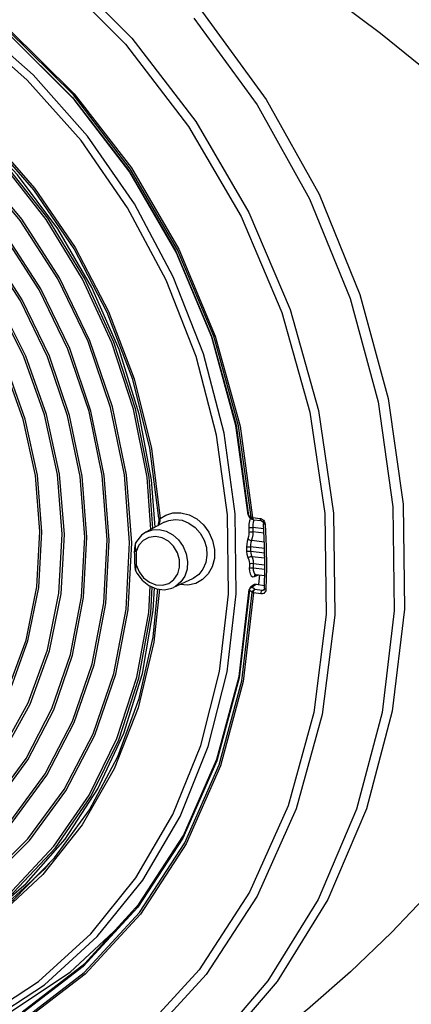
# Model space of a CAD drawing. Header units: millimetres. Extents: x 26456 to 27930, y -18123 to -17119.
# Tile 13 of 96: x 26784 to 26818, y -18071 to -17986. Entities that reach past the tile are written whole.
import ezdxf

# ---------------------------------------------------------------- set-up
doc = ezdxf.new("R2010")
doc.units = ezdxf.units.MM
for name, color, linetype in [('LJ-Y31201-03SOLIDLINE', 7, 'Continuous'), ('LJ-Y31201-18SOLIDLINE', 7, 'Continuous'), ('Y31201-Y31202-PP-20_2SOLIDLINE', 7, 'Continuous')]:
    doc.layers.add(name, color=color, linetype=linetype)

msp = doc.modelspace()

# ---------------------------------------------------------------- linework, layer by layer
at = {"layer": 'LJ-Y31201-03SOLIDLINE', "color": 7}
for p, q in [((26809.85, -18019.611), (26811.153, -18028.519)), ((26802.696, -18020.869), (26803.776, -18028.712)), ((26803.038, -18020.975), (26804.126, -18028.897)), ((26803.776, -18028.712), (26804.004, -18028.872)), ((26803.776, -18028.712), (26803.813, -18028.824)), ((26803.813, -18028.824), (26803.868, -18028.882)), ((26803.839, -18028.859), (26803.868, -18028.882)), ((26803.868, -18028.882), (26803.87, -18028.884)), ((26803.87, -18028.884), (26804.098, -18029.044)), ((26804.004, -18028.872), (26804.041, -18028.985)), ((26804.041, -18028.985), (26804.064, -18029.015)), ((26804.098, -18029.044), (26804.059, -18029.011)), ((26804.073, -18028.892), (26804.126, -18028.897)), ((26804.126, -18028.897), (26804.777, -18028.977)), ((26804.184, -18029.076), (26804.211, -18029.088)), ((26804.211, -18029.088), (26804.862, -18029.167)), ((26804.862, -18029.167), (26804.899, -18029.175)), ((26805.07, -18029.351), (26805.091, -18029.446)), ((26805.091, -18029.446), (26805.091, -18029.446)), ((26805.174, -18031.323), (26805.091, -18029.446)), ((26805.198, -18029.348), (26805.225, -18029.488)), ((26805.332, -18033.254), (26805.295, -18035.125)), ((26802.955, -18042.704), (26803.833, -18035.162)), ((26803.851, -18035.076), (26803.833, -18035.162)), ((26803.93, -18034.964), (26803.851, -18035.076)), ((26804.085, -18035.403), (26803.857, -18035.208)), ((26803.975, -18034.931), (26803.93, -18034.964)), ((26803.974, -18034.999), (26804.088, -18034.956)), ((26804.311, -18034.723), (26803.976, -18034.93)), ((26804.077, -18034.927), (26804.085, -18034.916)), ((26804.085, -18034.916), (26804.1, -18034.903)), ((26804.316, -18035.152), (26804.088, -18034.956)), ((26804.1, -18034.903), (26804.434, -18034.697)), ((26804.967, -18035.231), (26804.316, -18035.152)), ((26804.434, -18034.697), (26805.166, -18034.787)), ((26804.967, -18035.231), (26805.151, -18035.118)), ((26805.03, -18035.229), (26804.967, -18035.231)), ((26805.087, -18035.207), (26805.03, -18035.229)), ((26805.101, -18035.197), (26805.087, -18035.207)), ((26805.089, -18035.206), (26805.087, -18035.207)), ((26804.858, -18035.529), (26804.207, -18035.449)), ((26789.422, -18067.877), (26783.922, -18072.094)), ((26789.589, -18068.557), (26784.013, -18072.834))]:
    msp.add_line(p, q, dxfattribs=at)
for points in [[(26770.734, -17964.099), (26778.759, -17967.7), (26786.377, -17972.458), (26793.435, -17978.276), (26799.792, -17985.039), (26805.319, -17992.61), (26809.905, -18000.835), (26813.458, -18009.551), (26815.905, -18018.58), (26817.199, -18027.742), (26817.313, -18036.851), (26816.243, -18045.725), (26814.013, -18054.185), (26810.667, -18062.06), (26806.273, -18069.192), (26800.918, -18075.437), (26794.71, -18080.669)], [(26818.707, -17989.679), (26815.238, -17986.887), (26811.586, -17984.157), (26807.791, -17981.519), (26803.865, -17978.984), (26799.862, -17976.584), (26795.887, -17974.374), (26791.97, -17972.358), (26787.928, -17970.44), (26783.576, -17968.557), (26779.113, -17966.82), (26774.854, -17965.347), (26770.734, -17964.099)], [(26764.791, -17968.186), (26772.703, -17971.267), (26780.255, -17975.544), (26787.286, -17980.925), (26793.643, -17987.294)], [(26764.567, -17968.909), (26772.384, -17971.953), (26779.853, -17976.183), (26786.807, -17981.506), (26793.094, -17987.805)], [(26755.563, -17973.894), (26762.788, -17975.369), (26769.865, -17978), (26776.632, -17981.729), (26782.937, -17986.472), (26788.637, -17992.122), (26793.6, -17998.55), (26797.714, -18005.611), (26800.883, -18013.141), (26803.038, -18020.975)], [(26755.847, -17974.44), (26762.978, -17975.895), (26769.962, -17978.492), (26776.64, -17982.171), (26782.86, -17986.85), (26788.483, -17992.422), (26793.379, -17998.76), (26797.437, -18005.722), (26800.567, -18013.147), (26802.696, -18020.869)], [(26804.004, -18028.872), (26802.915, -18020.95), (26800.766, -18013.15), (26797.606, -18005.649), (26793.507, -17998.616), (26788.563, -17992.213), (26782.884, -17986.584), (26776.601, -17981.858), (26769.856, -17978.141), (26762.802, -17975.517)], [(26803.752, -18028.68), (26802.683, -18020.898), (26800.579, -18013.231), (26797.486, -18005.853), (26793.474, -17998.932), (26788.635, -17992.622), (26783.075, -17987.065), (26776.92, -17982.387), (26770.309, -17978.691), (26763.388, -17976.063)], [(26799.029, -17985.551), (26804.519, -17993.071), (26809.074, -18001.241), (26812.603, -18009.897), (26815.034, -18018.866), (26816.319, -18027.965), (26816.432, -18037.013), (26815.37, -18045.827), (26813.155, -18054.23), (26809.832, -18062.052), (26805.467, -18069.135), (26800.148, -18075.338), (26793.982, -18080.535)], [(26793.643, -17987.294), (26799.189, -17994.511), (26803.802, -18002.419), (26807.381, -18010.847), (26809.85, -18019.611)], [(26793.094, -17987.805), (26798.578, -17994.944), (26803.138, -18002.765), (26806.676, -18011.097), (26809.114, -18019.759), (26810.402, -18028.562)], [(26810.402, -18028.562), (26810.511, -18037.317), (26809.439, -18045.833), (26807.209, -18053.926), (26803.869, -18061.42), (26799.49, -18068.153), (26794.167, -18073.975), (26788.018, -18078.759), (26781.175, -18082.402), (26773.789, -18084.822), (26766.025, -18085.969)], [(26811.153, -18028.519), (26811.264, -18037.378), (26810.178, -18045.996), (26807.921, -18054.184), (26804.541, -18061.764), (26800.111, -18068.571), (26794.729, -18074.457), (26788.511, -18079.293), (26781.593, -18082.976), (26774.125, -18085.423), (26766.266, -18086.583)], [(26803.752, -18028.68), (26803.754, -18028.689), (26803.776, -18028.712)], [(26803.752, -18028.68), (26803.762, -18028.736), (26803.839, -18028.859)], [(26804.004, -18028.872), (26804.032, -18028.884), (26804.073, -18028.892)], [(26804.211, -18029.088), (26804.126, -18029.061), (26804.098, -18029.044)], [(26804.126, -18028.897), (26804.142, -18029.008), (26804.184, -18029.076)], [(26804.777, -18028.977), (26804.844, -18028.99), (26804.917, -18029.018), (26804.993, -18029.064), (26805.07, -18029.132)], [(26804.777, -18028.977), (26804.793, -18029.088), (26804.835, -18029.155), (26804.862, -18029.167)], [(26804.899, -18029.175), (26804.999, -18029.24), (26805.07, -18029.351)], [(26805.07, -18029.132), (26805.141, -18029.226), (26805.198, -18029.348)], [(26805.225, -18029.488), (26805.131, -18029.474), (26805.091, -18029.446)], [(26805.225, -18029.488), (26805.308, -18031.374), (26805.332, -18033.254)], [(26805.161, -18035.058), (26805.198, -18033.195), (26805.174, -18031.323)], [(26803.857, -18035.208), (26802.969, -18042.811), (26801.026, -18050.037), (26798.073, -18056.722), (26794.175, -18062.714), (26789.422, -18067.877)], [(26803.857, -18035.208), (26803.841, -18035.19), (26803.833, -18035.17), (26803.833, -18035.162)], [(26803.857, -18035.208), (26803.891, -18035.091), (26803.974, -18034.999)], [(26803.976, -18034.93), (26803.993, -18034.921), (26804.1, -18034.903)], [(26804.088, -18034.956), (26804.08, -18034.948), (26804.076, -18034.938), (26804.077, -18034.927)], [(26804.085, -18035.403), (26804.119, -18035.286), (26804.203, -18035.195), (26804.316, -18035.152)], [(26804.207, -18035.449), (26804.221, -18035.324), (26804.26, -18035.215), (26804.316, -18035.152)], [(26804.434, -18034.697), (26804.327, -18034.714), (26804.311, -18034.723)], [(26805.161, -18035.058), (26805.152, -18035.116), (26805.101, -18035.197)], [(26805.295, -18035.125), (26805.201, -18035.098), (26805.161, -18035.063), (26805.161, -18035.058)], [(26805.295, -18035.125), (26805.287, -18035.197), (26805.267, -18035.272)], [(26783.956, -18072.667), (26789.512, -18068.406), (26794.312, -18063.19), (26798.248, -18057.137), (26801.23, -18050.383), (26803.191, -18043.084), (26804.085, -18035.403)], [(26804.207, -18035.449), (26803.314, -18043.13), (26801.348, -18050.462), (26798.357, -18057.242), (26794.406, -18063.321), (26789.589, -18068.557)], [(26804.207, -18035.449), (26804.155, -18035.437), (26804.113, -18035.421), (26804.085, -18035.403)], [(26804.858, -18035.529), (26804.872, -18035.403), (26804.911, -18035.294), (26804.967, -18035.231)], [(26805.174, -18035.421), (26805.093, -18035.483), (26804.985, -18035.524), (26804.858, -18035.529)], [(26805.267, -18035.272), (26805.23, -18035.348), (26805.174, -18035.421)], [(26784.122, -18071.811), (26789.565, -18067.607), (26794.265, -18062.469), (26798.118, -18056.514), (26801.036, -18049.875), (26802.955, -18042.704)], [(26819.599, -18061.343), (26816.209, -18064.915), (26812.634, -18068.349), (26808.913, -18071.596), (26805.057, -18074.642), (26801.118, -18077.441), (26797.201, -18079.93), (26793.337, -18082.109), (26789.259, -18084.12)]]:
    msp.add_lwpolyline(points, dxfattribs=at)
at = {"layer": 'LJ-Y31201-18SOLIDLINE', "color": 7}
for p, q in [((26795.349, -18022.894), (26796.108, -18028.984)), ((26795.974, -18028.942), (26795.978, -18029.047)), ((26803.952, -18028.942), (26803.866, -18029.189)), ((26796.46, -18029.311), (26794.857, -18030.179)), ((26805.11, -18029.874), (26804.139, -18029.756)), ((26805.161, -18031.025), (26804.037, -18030.888)), ((26805.127, -18030.263), (26804.155, -18030.145)), ((26793.896, -18031.385), (26793.883, -18031.588)), ((26793.883, -18031.588), (26793.884, -18031.811)), ((26793.891, -18032.19), (26793.884, -18031.811)), ((26793.93, -18031.199), (26793.896, -18031.385)), ((26793.937, -18031.173), (26793.93, -18031.199)), ((26793.98, -18031.067), (26793.937, -18031.173)), ((26794.037, -18030.967), (26793.98, -18031.067)), ((26793.98, -18031.067), (26793.98, -18031.068)), ((26793.988, -18031.739), (26794.018, -18031.863)), ((26805.178, -18031.596), (26803.946, -18031.446)), ((26794.03, -18032.625), (26794.032, -18033.005)), ((26803.951, -18031.812), (26805.182, -18031.962)), ((26804.054, -18032.27), (26805.188, -18032.408)), ((26793.898, -18032.948), (26793.905, -18033.198)), ((26794.032, -18033.005), (26794.273, -18033.602)), ((26804.183, -18033.266), (26805.194, -18033.389)), ((26804.189, -18032.88), (26805.195, -18033.002)), ((26793.977, -18033.554), (26793.978, -18033.555)), ((26798.906, -18034.216), (26797.248, -18034.974)), ((26804.292, -18034.02), (26804.646, -18033.862)), ((26804.414, -18033.834), (26805.183, -18033.928)), ((26804.66, -18034.72), (26804.747, -18033.868)), ((26783.104, -18071.808), (26788.282, -18068.364))]:
    msp.add_line(p, q, dxfattribs=at)
for points in [[(26756.52, -18076.927), (26762.798, -18077.223), (26768.956, -18076.576), (26774.871, -18074.996), (26780.432, -18072.512), (26785.535, -18069.17), (26790.087, -18065.033), (26794.001, -18060.178), (26797.205, -18054.696), (26799.64, -18048.688), (26801.259, -18042.267), (26802.033, -18035.552), (26801.947, -18028.668), (26801.003, -18021.743), (26799.219, -18014.907), (26796.627, -18008.287), (26793.276, -18002.006), (26789.229, -17996.182), (26784.561, -17990.922), (26779.358, -17986.325), (26773.718, -17982.477), (26767.746, -17979.448), (26761.554, -17977.296), (26755.264, -17976.062)], [(26778.445, -18074.066), (26780.899, -18072.836), (26786.051, -18069.463), (26790.645, -18065.286), (26794.596, -18060.385), (26797.83, -18054.85), (26800.287, -18048.786), (26801.922, -18042.303), (26802.703, -18035.524), (26802.616, -18028.575), (26801.664, -18021.585), (26799.863, -18014.684), (26797.247, -18008.002), (26793.865, -18001.661), (26789.779, -17995.781), (26785.067, -17990.471), (26779.816, -17985.83), (26774.123, -17981.944), (26768.095, -17978.887), (26761.843, -17976.713), (26755.485, -17975.465)], [(26734.313, -17986.447), (26739.195, -17984.236), (26744.394, -17982.826), (26749.811, -17982.244), (26755.344, -17982.501), (26760.887, -17983.593), (26766.335, -17985.498), (26771.585, -17988.181), (26776.537, -17991.591), (26781.098, -17995.662), (26785.181, -18000.318), (26788.708, -18005.471), (26791.613, -18011.022), (26793.841, -18016.867), (26795.349, -18022.894)], [(26795.974, -18028.942), (26795.22, -18022.889), (26793.724, -18016.903), (26791.515, -18011.097), (26788.634, -18005.582), (26785.136, -18000.461), (26781.087, -17995.831), (26776.563, -17991.78), (26771.651, -17988.385), (26766.442, -17985.709), (26761.035, -17983.803), (26755.533, -17982.704), (26750.038, -17982.433), (26744.657, -17982.995), (26739.489, -17984.38)], [(26796.067, -18029.213), (26796.041, -18029.314), (26796.014, -18029.408), (26795.986, -18029.493), (26795.959, -18029.569), (26795.953, -18029.586)], [(26795.978, -18029.047), (26795.974, -18029.196), (26795.962, -18029.334)], [(26796.108, -18028.984), (26796.012, -18028.969), (26795.974, -18028.942)], [(26796.108, -18028.984), (26796.089, -18029.103), (26796.067, -18029.213)], [(26796.108, -18028.984), (26796.598, -18028.684), (26797.21, -18028.499), (26797.903, -18028.483), (26798.61, -18028.657), (26799.278, -18029.012), (26799.865, -18029.527), (26800.337, -18030.17), (26800.663, -18030.901), (26800.826, -18031.676), (26800.814, -18032.447), (26800.629, -18033.168), (26800.281, -18033.795), (26799.792, -18034.288)], [(26796.46, -18029.311), (26796.848, -18029.151), (26797.415, -18029.067), (26798.02, -18029.142), (26798.608, -18029.379), (26799.142, -18029.762), (26799.589, -18030.267), (26799.922, -18030.863), (26800.12, -18031.513), (26800.17, -18032.177), (26800.069, -18032.814), (26799.824, -18033.383), (26799.449, -18033.85), (26798.969, -18034.186), (26798.906, -18034.216)], [(26803.866, -18029.189), (26803.813, -18029.487), (26803.804, -18029.794)], [(26804.253, -18029.093), (26804.248, -18029.101), (26804.181, -18029.299)], [(26794.856, -18030.179), (26794.934, -18030.139), (26795.433, -18029.975), (26796.016, -18029.949), (26796.626, -18030.092), (26797.203, -18030.399), (26797.707, -18030.848), (26798.104, -18031.411), (26798.368, -18032.05), (26798.482, -18032.722), (26798.438, -18033.382), (26798.239, -18033.986), (26797.898, -18034.495), (26797.438, -18034.874), (26797.249, -18034.973)], [(26795.962, -18029.334), (26795.944, -18029.463), (26795.919, -18029.581), (26795.912, -18029.608)], [(26803.804, -18029.794), (26803.892, -18029.768), (26804.014, -18029.754), (26804.139, -18029.756)], [(26803.804, -18029.794), (26803.814, -18030.052), (26803.819, -18030.181)], [(26804.181, -18029.299), (26804.143, -18029.524), (26804.139, -18029.756)], [(26804.139, -18029.756), (26804.15, -18030.015), (26804.155, -18030.145)], [(26794.632, -18030.887), (26794.251, -18031.313), (26794.018, -18031.863)], [(26794.856, -18030.179), (26794.48, -18030.44), (26794.037, -18030.967)], [(26796.815, -18030.944), (26796.269, -18030.651), (26795.689, -18030.54), (26795.126, -18030.621), (26794.632, -18030.887)], [(26797.611, -18031.955), (26797.276, -18031.392), (26796.815, -18030.944)], [(26803.785, -18030.56), (26803.664, -18030.97), (26803.622, -18031.222), (26803.611, -18031.476)], [(26803.733, -18030.737), (26803.806, -18030.803), (26803.917, -18030.858), (26804.037, -18030.888)], [(26803.819, -18030.181), (26803.814, -18030.371), (26803.785, -18030.56)], [(26803.819, -18030.181), (26803.907, -18030.155), (26804.03, -18030.142), (26804.155, -18030.145)], [(26804.106, -18030.653), (26803.985, -18031.065), (26803.955, -18031.254), (26803.946, -18031.446)], [(26804.155, -18030.145), (26804.146, -18030.4), (26804.106, -18030.653)], [(26794.018, -18031.863), (26793.922, -18031.843), (26793.884, -18031.811)], [(26793.948, -18031.157), (26793.936, -18031.232), (26793.932, -18031.317)], [(26793.932, -18031.317), (26793.935, -18031.411), (26793.946, -18031.513)], [(26793.946, -18031.513), (26793.964, -18031.622), (26793.988, -18031.739)], [(26793.98, -18031.068), (26793.965, -18031.101), (26793.948, -18031.157)], [(26803.611, -18031.476), (26803.699, -18031.452), (26803.821, -18031.44), (26803.946, -18031.446)], [(26803.611, -18031.476), (26803.614, -18031.719), (26803.615, -18031.841)], [(26803.615, -18031.841), (26803.703, -18031.816), (26803.826, -18031.806), (26803.951, -18031.812)], [(26803.946, -18031.446), (26803.949, -18031.69), (26803.951, -18031.812)], [(26793.898, -18032.948), (26793.896, -18032.569), (26793.891, -18032.19)], [(26794.018, -18031.863), (26794.025, -18032.244), (26794.03, -18032.625)], [(26794.273, -18033.602), (26794.664, -18034.125), (26795.164, -18034.515), (26795.73, -18034.737), (26796.31, -18034.771), (26796.851, -18034.614), (26797.304, -18034.281), (26797.629, -18033.8), (26797.796, -18033.216), (26797.79, -18032.582), (26797.611, -18031.955)], [(26803.615, -18031.841), (26803.633, -18032.079), (26803.68, -18032.286)], [(26803.68, -18032.286), (26803.81, -18032.57), (26803.843, -18032.726), (26803.853, -18032.903)], [(26803.754, -18032.448), (26803.825, -18032.349), (26803.935, -18032.284), (26804.054, -18032.27)], [(26803.951, -18031.812), (26803.964, -18031.991), (26803.999, -18032.147)], [(26803.999, -18032.147), (26804.128, -18032.433), (26804.174, -18032.641), (26804.189, -18032.88)], [(26794.032, -18033.005), (26793.936, -18032.982), (26793.898, -18032.948)], [(26793.905, -18033.198), (26793.929, -18033.401), (26793.977, -18033.554)], [(26794.032, -18033.005), (26794.009, -18033.104), (26793.99, -18033.192), (26793.975, -18033.269), (26793.965, -18033.338), (26793.96, -18033.398), (26793.958, -18033.451), (26793.961, -18033.494), (26793.968, -18033.528), (26793.977, -18033.554)], [(26803.853, -18032.903), (26803.85, -18033.159), (26803.847, -18033.288)], [(26803.847, -18033.288), (26803.935, -18033.264), (26804.058, -18033.256), (26804.183, -18033.266)], [(26803.847, -18033.288), (26803.864, -18033.569), (26803.923, -18033.802), (26804.02, -18033.964), (26804.147, -18034.039), (26804.292, -18034.02)], [(26803.853, -18032.903), (26803.941, -18032.879), (26804.064, -18032.871), (26804.189, -18032.88)], [(26804.189, -18032.88), (26804.185, -18033.137), (26804.183, -18033.266)], [(26804.183, -18033.266), (26804.193, -18033.478), (26804.235, -18033.653), (26804.306, -18033.775), (26804.401, -18033.832), (26804.414, -18033.834)], [(26793.978, -18033.555), (26794.071, -18033.735), (26794.528, -18034.349), (26795.11, -18034.812), (26795.772, -18035.09), (26796.466, -18035.163), (26797.128, -18035.024), (26797.249, -18034.973)], [(26799.792, -18034.288), (26799.192, -18034.619), (26798.515, -18034.767), (26797.812, -18034.723), (26797.803, -18034.72)], [(26804.292, -18034.02), (26804.324, -18033.908), (26804.409, -18033.832)], [(26774.991, -18067.504), (26779.389, -18065.113), (26783.395, -18062.075), (26786.941, -18058.44), (26789.969, -18054.269), (26792.428, -18049.634), (26794.277, -18044.61), (26795.486, -18039.284), (26795.899, -18035.104)], [(26796.033, -18035.118), (26795.558, -18039.732), (26794.196, -18045.41), (26792.108, -18050.729), (26789.333, -18055.589), (26785.923, -18059.897), (26781.944, -18063.571), (26777.471, -18066.542)], [(26788.282, -18068.364), (26792.902, -18064.092), (26793.669, -18063.121)]]:
    msp.add_lwpolyline(points, dxfattribs=at)
at = {"layer": 'Y31201-Y31202-PP-20_2SOLIDLINE', "color": 7}
for points in [[(26795.468, -18029.848), (26795.136, -18025.385), (26793.962, -18019.463), (26792.078, -18013.671), (26789.521, -18008.118), (26786.337, -18002.908), (26782.586, -17998.136), (26778.338, -17993.894), (26773.671, -17990.258), (26768.674, -17987.297), (26763.438, -17985.067), (26758.062, -17983.608), (26752.645, -17982.949), (26747.289, -17983.1), (26742.093, -17984.06), (26737.154, -17985.81)], [(26795.659, -18029.745), (26795.362, -18025.62), (26794.276, -18019.914), (26792.532, -18014.321), (26790.162, -18008.935), (26787.206, -18003.85), (26783.715, -17999.152), (26779.748, -17994.922), (26775.373, -17991.232), (26770.665, -17988.145), (26765.704, -17985.714), (26760.576, -17983.981), (26755.368, -17982.975)], [(26795.3, -18029.939), (26794.961, -18025.39), (26793.792, -18019.494), (26791.917, -18013.728), (26789.371, -18008.2), (26786.201, -18003.013), (26782.467, -17998.263), (26778.238, -17994.039), (26773.592, -17990.42), (26768.617, -17987.472), (26763.404, -17985.252), (26758.052, -17983.8), (26752.66, -17983.143), (26747.327, -17983.294), (26742.154, -17984.249), (26737.238, -17985.992)], [(26793.63, -18031.091), (26793.173, -18025.183), (26791.957, -18019.301), (26790.007, -18013.565), (26787.362, -18008.093), (26784.076, -18002.995), (26780.217, -17998.376), (26775.863, -17994.329), (26771.102, -17990.936), (26766.032, -17988.268), (26760.755, -17986.378), (26755.379, -17985.305), (26750.013, -17985.07), (26744.767, -17985.678), (26739.748, -17987.117), (26735.057, -17989.358), (26730.791, -17992.355), (26727.035, -17996.047), (26723.867, -18000.359), (26721.351, -18005.202), (26719.537, -18010.479), (26718.464, -18016.083), (26718.153, -18021.898)], [(26793.453, -18031.07), (26792.998, -18025.189), (26791.787, -18019.334), (26789.846, -18013.626), (26787.214, -18008.179), (26783.944, -18003.105), (26780.103, -17998.508), (26775.769, -17994.48), (26771.031, -17991.103), (26765.984, -17988.448), (26760.732, -17986.566), (26755.381, -17985.498), (26750.041, -17985.264), (26744.82, -17985.87), (26739.824, -17987.302), (26736.972, -17988.55)], [(26791.681, -18030.854), (26791.247, -18025.25), (26790.094, -18019.672), (26788.245, -18014.233), (26785.737, -18009.043), (26782.621, -18004.208), (26778.961, -17999.828), (26774.832, -17995.99), (26770.317, -17992.773), (26765.508, -17990.242), (26760.503, -17988.45), (26755.405, -17987.432), (26750.317, -17987.209), (26745.342, -17987.786), (26740.582, -17989.151), (26736.133, -17991.276), (26732.087, -17994.118), (26728.525, -17997.619), (26725.521, -18001.708), (26723.134, -18006.302), (26721.415, -18011.306), (26720.397, -18016.62)], [(26791.504, -18030.832), (26791.072, -18025.256), (26789.925, -18019.706), (26788.085, -18014.293), (26785.589, -18009.129), (26782.489, -18004.319), (26778.847, -17999.96), (26774.738, -17996.141), (26770.245, -17992.94), (26765.46, -17990.422), (26760.481, -17988.638), (26755.408, -17987.625), (26750.344, -17987.404), (26745.394, -17987.978), (26740.657, -17989.336), (26737.954, -17990.519)], [(26789.732, -18030.616), (26789.322, -18025.318), (26788.232, -18020.044), (26786.483, -18014.9), (26784.111, -18009.993), (26781.165, -18005.422), (26777.705, -18001.28), (26773.8, -17997.651), (26769.531, -17994.609), (26764.984, -17992.216), (26760.252, -17990.522), (26755.432, -17989.559), (26750.62, -17989.348), (26745.916, -17989.894), (26741.415, -17991.184), (26737.209, -17993.194), (26733.383, -17995.881), (26730.015, -17999.192), (26727.175, -18003.058), (26724.918, -18007.401), (26723.292, -18012.134), (26722.33, -18017.158), (26722.051, -18022.373)], [(26789.555, -18030.595), (26789.147, -18025.324), (26788.062, -18020.077), (26786.323, -18014.961), (26783.964, -18010.08), (26781.033, -18005.532), (26777.591, -18001.412), (26773.706, -17997.802), (26769.46, -17994.776), (26764.937, -17992.396), (26760.229, -17990.71), (26755.434, -17989.752), (26750.648, -17989.543), (26745.969, -17990.085), (26741.491, -17991.369), (26738.936, -17992.488)], [(26787.783, -18030.379), (26787.362, -18025.148), (26786.239, -18019.947), (26784.437, -18014.892), (26781.997, -18010.096), (26778.975, -18005.666), (26775.437, -18001.702), (26771.462, -17998.292), (26767.139, -17995.512), (26762.566, -17993.423), (26757.843, -17992.074), (26753.076, -17991.493), (26748.372, -17991.695), (26743.837, -17992.673), (26739.57, -17994.407), (26735.669, -17996.858), (26732.219, -17999.971), (26729.297, -18003.677), (26726.97, -18007.892), (26725.289, -18012.523), (26724.292, -18017.465), (26724, -18022.61)], [(26787.606, -18030.358), (26787.188, -18025.155), (26786.07, -18019.983), (26784.278, -18014.956), (26781.852, -18010.187), (26778.847, -18005.782), (26775.328, -18001.84), (26771.375, -17998.449), (26767.077, -17995.684), (26762.528, -17993.607), (26757.832, -17992.265), (26753.092, -17991.688), (26748.414, -17991.888), (26743.904, -17992.861), (26739.917, -17994.456)], [(26785.834, -18030.142), (26785.439, -18025.23), (26784.384, -18020.347), (26782.692, -18015.601), (26780.402, -18011.098), (26777.564, -18006.939), (26774.242, -18003.217), (26770.51, -18000.015), (26766.452, -17997.405), (26762.158, -17995.444), (26757.723, -17994.177), (26753.248, -17993.632), (26748.832, -17993.821), (26744.573, -17994.74), (26740.568, -17996.368), (26736.905, -17998.669), (26733.665, -18001.592), (26730.923, -18005.071), (26728.738, -18009.029), (26727.159, -18013.376), (26726.223, -18018.017), (26725.949, -18022.847)], [(26785.657, -18030.12), (26785.264, -18025.238), (26784.215, -18020.383), (26782.534, -18015.665), (26780.257, -18011.189), (26777.436, -18007.055), (26774.134, -18003.355), (26770.424, -18000.172), (26766.39, -17997.577), (26762.121, -17995.628), (26757.713, -17994.369), (26753.264, -17993.827), (26748.874, -17994.015), (26744.64, -17994.928), (26740.899, -17996.425)], [(26718.153, -18021.898), (26718.61, -18027.806), (26719.827, -18033.688), (26721.777, -18039.424), (26724.422, -18044.896), (26727.707, -18049.994), (26731.566, -18054.613), (26735.92, -18058.66), (26740.681, -18062.053), (26745.752, -18064.721), (26751.029, -18066.611), (26756.405, -18067.684), (26761.77, -18067.919), (26767.016, -18067.311), (26772.035, -18065.872), (26776.726, -18063.631), (26780.993, -18060.634), (26784.748, -18056.942), (26787.916, -18052.63), (26790.433, -18047.787), (26792.246, -18042.51), (26793.319, -18036.906), (26793.63, -18031.091)], [(26720.102, -18022.135), (26720.536, -18027.739), (26721.689, -18033.317), (26723.539, -18038.756), (26726.047, -18043.946), (26729.162, -18048.781), (26732.822, -18053.161), (26736.952, -18056.999), (26741.467, -18060.216), (26746.275, -18062.747), (26751.28, -18064.539), (26756.378, -18065.557), (26761.467, -18065.78), (26766.441, -18065.203), (26771.202, -18063.838), (26775.65, -18061.713), (26779.696, -18058.871), (26783.258, -18055.37), (26786.263, -18051.281), (26788.649, -18046.687), (26790.368, -18041.683), (26791.386, -18036.369), (26791.681, -18030.854)], [(26722.051, -18022.373), (26722.461, -18027.671), (26723.552, -18032.945), (26725.3, -18038.089), (26727.672, -18042.996), (26730.618, -18047.567), (26734.079, -18051.709), (26737.983, -18055.338), (26742.252, -18058.38), (26746.799, -18060.773), (26751.531, -18062.467), (26756.352, -18063.43), (26761.163, -18063.641), (26765.867, -18063.095), (26770.368, -18061.805), (26774.574, -18059.795), (26778.4, -18057.108), (26781.768, -18053.797), (26784.609, -18049.931), (26786.865, -18045.588), (26788.491, -18040.855), (26789.453, -18035.831), (26789.732, -18030.616)], [(26724, -18022.61), (26724.421, -18027.841), (26725.545, -18033.042), (26727.346, -18038.097), (26729.786, -18042.893), (26732.808, -18047.323), (26736.347, -18051.287), (26740.321, -18054.697), (26744.644, -18057.477), (26749.218, -18059.566), (26753.941, -18060.915), (26758.707, -18061.496), (26763.411, -18061.295), (26767.946, -18060.316), (26772.213, -18058.582), (26776.115, -18056.131), (26779.565, -18053.018), (26782.486, -18049.312), (26784.813, -18045.097), (26786.494, -18040.466), (26787.492, -18035.524), (26787.783, -18030.379)], [(26725.949, -18022.847), (26726.344, -18027.759), (26727.399, -18032.642), (26729.091, -18037.388), (26731.381, -18041.891), (26734.219, -18046.05), (26737.541, -18049.772), (26741.273, -18052.974), (26745.331, -18055.584), (26749.626, -18057.545), (26754.06, -18058.812), (26758.535, -18059.357), (26762.951, -18059.168), (26767.21, -18058.249), (26771.215, -18056.621), (26774.879, -18054.32), (26778.118, -18051.397), (26780.861, -18047.918), (26783.046, -18043.96), (26784.624, -18039.613), (26785.56, -18034.972), (26785.834, -18030.142)], [(26770.885, -18056.564), (26774.766, -18054.155), (26777.986, -18051.25), (26780.713, -18047.791), (26782.885, -18043.857), (26784.454, -18039.535), (26785.385, -18034.922), (26785.657, -18030.12)], [(26771.866, -18058.533), (26776.002, -18055.966), (26779.433, -18052.87), (26782.338, -18049.186), (26784.652, -18044.994), (26786.324, -18040.389), (26787.316, -18035.473), (26787.606, -18030.358)], [(26772.848, -18060.501), (26774.476, -18059.621), (26778.282, -18056.948), (26781.632, -18053.654), (26784.458, -18049.808), (26786.703, -18045.488), (26788.32, -18040.78), (26789.277, -18035.782), (26789.555, -18030.595)], [(26773.829, -18062.47), (26775.552, -18061.539), (26779.579, -18058.711), (26783.123, -18055.227), (26786.112, -18051.158), (26788.487, -18046.587), (26790.198, -18041.607), (26791.21, -18036.32), (26791.504, -18030.832)], [(26774.811, -18064.439), (26776.628, -18063.456), (26780.875, -18060.474), (26784.613, -18056.799), (26787.766, -18052.508), (26790.271, -18047.687), (26792.075, -18042.434), (26793.143, -18036.858), (26793.453, -18031.07)], [(26774.629, -18067.179), (26779.219, -18064.671), (26783.375, -18061.452), (26787.018, -18057.581), (26790.081, -18053.132), (26792.508, -18048.186), (26794.253, -18042.836), (26795.283, -18037.182), (26795.397, -18034.932)], [(26775.791, -18066.409), (26779.115, -18064.501), (26783.252, -18061.296), (26786.879, -18057.442), (26789.929, -18053.013), (26792.345, -18048.089), (26794.081, -18042.763), (26795.107, -18037.134), (26795.222, -18034.859)], [(26775.989, -18066.758), (26780.608, -18063.961), (26784.481, -18060.685), (26787.866, -18056.825), (26790.704, -18052.446), (26792.947, -18047.622), (26794.556, -18042.437), (26795.504, -18036.979), (26795.598, -18035.017)], [(26782.166, -18062.964), (26786.092, -18059.395), (26786.482, -18058.91)]]:
    msp.add_lwpolyline(points, dxfattribs=at)

doc.saveas('drawing.dxf')
